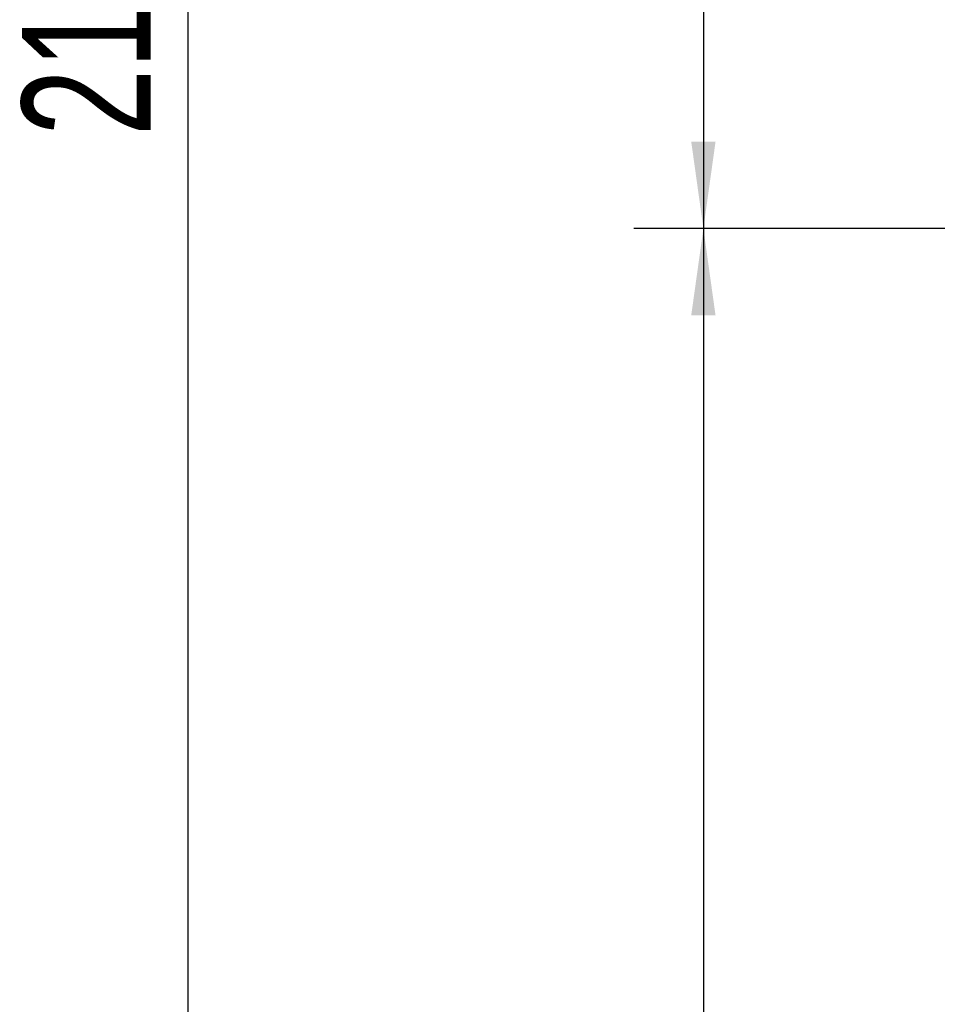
# Model space of a CAD drawing. Header units: millimetres. Extents: x 160 to 223, y 83 to 228.
# Tile 5 of 13: x 160 to 186, y 133 to 161. Entities that reach past the tile are written whole.
import ezdxf

# ---------------------------------------------------------------- set-up
doc = ezdxf.new("R2010")
doc.units = ezdxf.units.MM
doc.layers.add('10', color=7, linetype='Continuous')
doc.styles.add('SLDTEXTSTYLE0', font='TXT', dxfattribs={"width": 0.7})
doc.dimstyles.new('SLDDIMSTYLE1', dxfattribs={"dimtxt": 3.950146, "dimasz": 2.5, "dimexe": 0, "dimexo": 0.0625, "dimgap": 0.987537, "dimtad": 2, "dimlfac": 19.17, "dimrnd": 1e-09, "dimzin": 12, "dimdsep": 46, "dimtxsty": 'SLDTEXTSTYLE0', "dimsah": 1, "dimcen": 0.09, "dimadec": 0, "dimazin": 3, "dimtfac": 1, "dimtofl": 0, "dimtmove": 0, "dimatfit": 3, "dimfxl": 0, "dimfrac": 2, "dimtolj": 1, "dimtzin": 12, "dimarcsym": 0})
doc.dimstyles.new('SLDDIMSTYLE2', dxfattribs={"dimtxt": 3.950146, "dimasz": 2.5, "dimexe": 0, "dimexo": 0.0625, "dimgap": 0.987537, "dimtad": 2, "dimdec": 1, "dimlfac": 19.17, "dimrnd": 1e-09, "dimzin": 12, "dimdsep": 46, "dimtxsty": 'SLDTEXTSTYLE0', "dimsah": 1, "dimcen": 0.09, "dimadec": 0, "dimazin": 3, "dimtfac": 1, "dimtdec": 1, "dimtofl": 0, "dimtmove": 0, "dimatfit": 3, "dimfxl": 0, "dimfrac": 2, "dimtolj": 1, "dimtzin": 12, "dimarcsym": 0})

# ---------------------------------------------------------------- blocks, each defined once
blk = doc.blocks.new('_D_1')
at = {"layer": '10'}
for p, q in [((199.46, 155.353), (177.659, 155.353)), ((179.659, 155.353), (179.659, 103.189)), ((203.074, 103.189), (177.659, 103.189))]:
    blk.add_line(p, q, dxfattribs=at)
for points in [[(179.659, 155.353), (179.309, 152.853), (180.009, 152.853)], [(179.659, 103.189), (180.009, 105.689), (179.309, 105.689)]]:
    blk.add_solid(points, dxfattribs=at)
at = {"layer": '10', "insert": (174.884, 124.976), "char_height": 3.7042, "attachment_point": 1, "rotation": 90, "style": 'SLDTEXTSTYLE0'}
blk.add_mtext('1000', dxfattribs=at)
blk = doc.blocks.new('_D_2')
at = {"layer": '10'}
for p, q in [((201.452, 205.406), (177.659, 205.406)), ((179.659, 205.406), (179.659, 155.353)), ((199.46, 155.353), (177.659, 155.353))]:
    blk.add_line(p, q, dxfattribs=at)
for points in [[(179.659, 205.406), (179.309, 202.906), (180.009, 202.906)], [(179.659, 155.353), (180.009, 157.853), (179.309, 157.853)]]:
    blk.add_solid(points, dxfattribs=at)
at = {"layer": '10', "insert": (174.884, 172.026), "char_height": 3.7042, "attachment_point": 1, "rotation": 90, "style": 'SLDTEXTSTYLE0'}
blk.add_mtext('959.5', dxfattribs=at)
blk = doc.blocks.new('_D_5')
at = {"layer": '10'}
for p, q in [((191.557, 212.735), (162.82, 212.735)), ((164.82, 212.735), (164.82, 103.189)), ((203.074, 103.189), (162.82, 103.189))]:
    blk.add_line(p, q, dxfattribs=at)
for points in [[(164.82, 212.735), (164.47, 210.235), (165.17, 210.235)], [(164.82, 103.189), (165.17, 105.689), (164.47, 105.689)]]:
    blk.add_solid(points, dxfattribs=at)
at = {"layer": '10', "insert": (160.045, 158.016), "char_height": 3.7042, "attachment_point": 1, "rotation": 90, "style": 'SLDTEXTSTYLE0'}
blk.add_mtext('2100', dxfattribs=at)

msp = doc.modelspace()

# ---------------------------------------------------------------- dimensions: what is measured, and where the dimension line sits
at = {"layer": '10'}
for base, p1, p2, dimstyle, picture, middle in [((164.81982, 103.18857), (191.55663, 212.73472), (203.07356, 103.18857), 'SLDDIMSTYLE1', '_D_5', (164.81982, 161.47334)), ((179.65872, 155.35341), (201.45229, 205.40557), (199.45958, 155.35341), 'SLDDIMSTYLE2', '_D_2', (179.65872, 176.34709)), ((179.65872, 103.18857), (199.45958, 155.35341), (203.07356, 103.18857), 'SLDDIMSTYLE1', '_D_1', (179.65872, 128.43367))]:
    dim = msp.add_linear_dim(base=base, p1=p1, p2=p2, angle=90, dimstyle=dimstyle, dxfattribs=at)
    dim.commit()
    dim.dimension.update_dxf_attribs({"geometry": picture, "text_midpoint": middle, "dimtype": 160})

doc.saveas('drawing.dxf')
